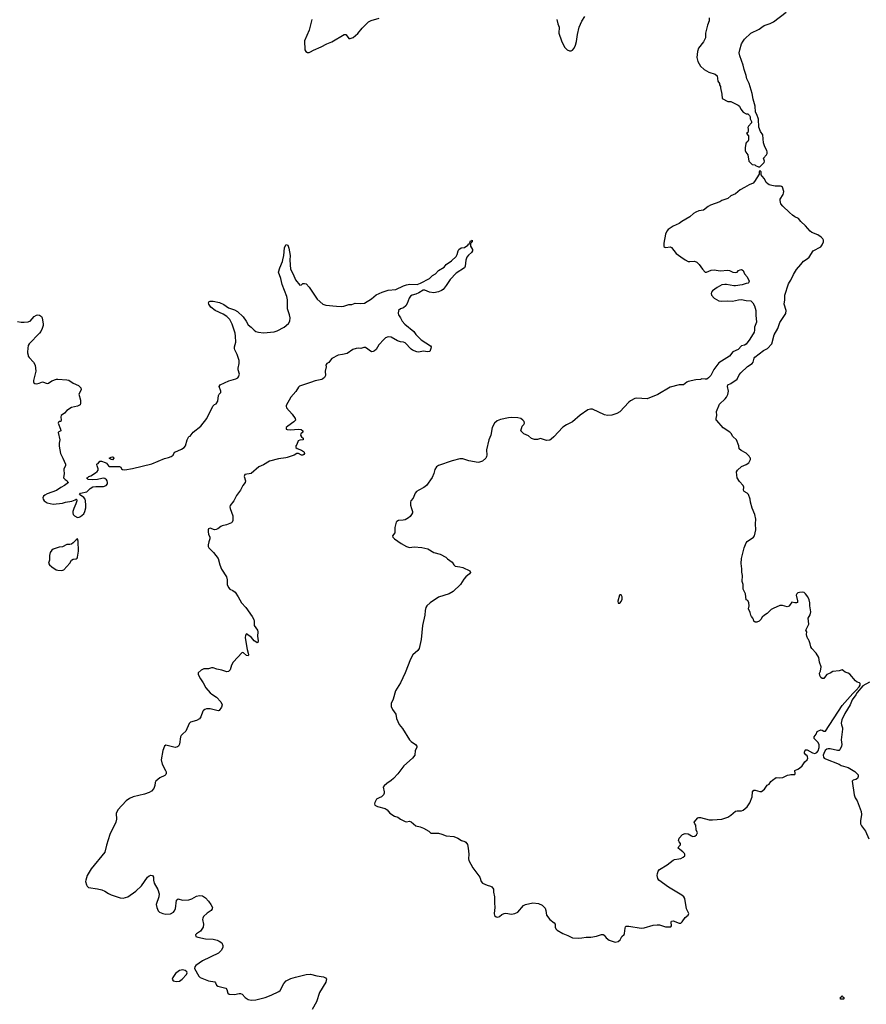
# Model space of a CAD drawing. Header units: inches. Extents: x 1771465 to 1971076, y 472029 to 643563.
# Tile 23 of 127: x 1869890 to 1881008, y 512819 to 525746. Entities that reach past the tile are written whole.
import ezdxf

# ---------------------------------------------------------------- set-up
doc = ezdxf.new("R2010")
doc.units = ezdxf.units.IN
doc.header["$MEASUREMENT"] = 0
for name, color, linetype in [('B8562', 7, 'Continuous'), ('B8571', 7, 'Continuous'), ('B8572', 7, 'Continuous'), ('B8581', 7, 'Continuous'), ('B8582', 7, 'Continuous')]:
    doc.layers.add(name, color=color, linetype=linetype)

msp = doc.modelspace()

# ---------------------------------------------------------------- linework, layer by layer
at = {"layer": 'B8562', "color": 6, "elevation": 400}
for points in [[(1869863, 521783), (1869910, 521775), (1869950, 521775), (1870000, 521781)], [(1870000, 521458), (1869997, 521443), (1869992, 521372), (1870000, 521340)]]:
    msp.add_lwpolyline(points, dxfattribs=at)
at = {"layer": 'B8571', "color": 6}
for points, elevation in [([(1870453, 520000), (1870458, 519990), (1870490, 519910), (1870490, 519890), (1870470, 519850), (1870468, 519832), (1870472, 519790), (1870465, 519730), (1870487, 519707), (1870511, 519690), (1870518, 519678), (1870531, 519670), (1870479, 519630), (1870430, 519605), (1870374, 519566), (1870250, 519520), (1870218, 519502), (1870204, 519490), (1870193, 519470), (1870196, 519450), (1870211, 519430), (1870250, 519403), (1870330, 519386), (1870450, 519399), (1870490, 519410), (1870575, 519425), (1870620, 519440), (1870630, 519451), (1870634, 519450), (1870638, 519430), (1870626, 519390), (1870599, 519330), (1870588, 519290), (1870588, 519270), (1870591, 519250), (1870611, 519230), (1870650, 519211), (1870670, 519214), (1870690, 519224), (1870730, 519258), (1870746, 519290), (1870757, 519337), (1870760, 519370), (1870756, 519430), (1870748, 519450), (1870730, 519471), (1870674, 519510), (1870689, 519530), (1870771, 519549), (1870816, 519590), (1870850, 519611), (1870890, 519619), (1870990, 519616), (1871027, 519630), (1871043, 519650), (1871044, 519670), (1871039, 519690), (1871030, 519706), (1871010, 519721), (1870990, 519726), (1870970, 519724), (1870910, 519708), (1870850, 519704), (1870788, 519710), (1870769, 519730), (1870784, 519736), (1870797, 519750), (1870822, 519758), (1870885, 519795), (1870908, 519812), (1870920, 519830), (1870922, 519850), (1870905, 519890), (1870904, 519904), (1870898, 519910), (1870919, 519921), (1870942, 519950), (1870962, 519950), (1871013, 519933), (1871030, 519922), (1871054, 519890), (1871070, 519881), (1871199, 519879), (1871217, 519870), (1871228, 519848), (1871240, 519840), (1871270, 519836), (1871370, 519852), (1871625, 519915), (1871790, 519984), (1871845, 520000)], 400), ([(1873404, 520000), (1873386, 519994), (1873290, 519979), (1873172, 519948), (1873090, 519903), (1873030, 519876), (1872931, 519789), (1872846, 519774), (1872837, 519750), (1872853, 519690), (1872849, 519670), (1872819, 519630), (1872790, 519570), (1872739, 519501), (1872702, 519430), (1872654, 519366), (1872650, 519350), (1872654, 519330), (1872687, 519230), (1872687, 519170), (1872682, 519150), (1872670, 519140), (1872606, 519114), (1872550, 519101), (1872530, 519092), (1872490, 519062), (1872470, 519054), (1872450, 519050), (1872390, 519072), (1872370, 519061), (1872365, 519050), (1872363, 519023), (1872369, 518990), (1872386, 518950), (1872388, 518930), (1872372, 518890), (1872365, 518850), (1872366, 518830), (1872375, 518810), (1872433, 518750), (1872494, 518670), (1872518, 518590), (1872542, 518530), (1872606, 518430), (1872613, 518390), (1872615, 518330), (1872630, 518290), (1872650, 518268), (1872690, 518250), (1872718, 518230), (1872759, 518170), (1872801, 518090), (1872858, 518030), (1872943, 517910), (1872963, 517870), (1872968, 517850), (1872971, 517790), (1873011, 517730), (1873018, 517710), (1873014, 517650), (1873022, 517590), (1873017, 517570), (1873010, 517563), (1872990, 517576), (1872970, 517591), (1872933, 517633), (1872870, 517683), (1872855, 517665), (1872850, 517630), (1872878, 517478), (1872892, 517428), (1872894, 517406), (1872890, 517393), (1872870, 517400), (1872830, 517435), (1872810, 517438), (1872694, 517310), (1872672, 517270), (1872652, 517208), (1872630, 517187), (1872610, 517182), (1872545, 517205), (1872479, 517219), (1872430, 517236), (1872410, 517236), (1872370, 517225), (1872310, 517222), (1872275, 517205), (1872235, 517170), (1872235, 517150), (1872263, 517090), (1872301, 517041), (1872333, 516973), (1872390, 516910), (1872412, 516890), (1872474, 516850), (1872533, 516790), (1872548, 516750), (1872540, 516720), (1872510, 516674), (1872494, 516670), (1872390, 516700), (1872343, 516697), (1872320, 516690), (1872302, 516678), (1872293, 516667), (1872270, 516594), (1872250, 516567), (1872210, 516543), (1872135, 516525), (1872115, 516505), (1872070, 516407), (1872030, 516372), (1872010, 516346), (1872003, 516330), (1871987, 516233), (1871975, 516210), (1871962, 516198), (1871930, 516190), (1871810, 516221), (1871790, 516210), (1871769, 516150), (1871749, 516030), (1871760, 515970), (1871805, 515890), (1871812, 515870), (1871815, 515850), (1871810, 515837), (1871797, 515823), (1871728, 515792), (1871678, 515750), (1871668, 515730), (1871665, 515690), (1871653, 515650), (1871622, 515618), (1871590, 515600), (1871530, 515578), (1871379, 515541), (1871330, 515520), (1871290, 515490), (1871178, 515370), (1871156, 515324), (1871160, 515250), (1871154, 515210), (1871073, 515050), (1871030, 514910), (1871010, 514817), (1870830, 514599), (1870778, 514510), (1870757, 514450), (1870756, 514430), (1870767, 514387), (1870774, 514370), (1870792, 514352), (1870910, 514335), (1870970, 514320), (1871006, 514306), (1871054, 514274), (1871090, 514255), (1871210, 514216), (1871250, 514213), (1871310, 514229), (1871415, 514305), (1871488, 514372), (1871570, 514486), (1871590, 514504), (1871610, 514514), (1871632, 514512), (1871648, 514490), (1871649, 514450), (1871656, 514410), (1871705, 514325), (1871722, 514270), (1871719, 514230), (1871682, 514130), (1871689, 514090), (1871710, 514048), (1871725, 514030), (1871770, 514010), (1871810, 514001), (1871870, 514008), (1871910, 514028), (1871920, 514040), (1871935, 514070), (1871950, 514187), (1871970, 514203), (1872028, 514188), (1872110, 514190), (1872150, 514202), (1872210, 514237), (1872250, 514249), (1872290, 514241), (1872330, 514218), (1872370, 514174), (1872400, 514130), (1872420, 514090), (1872419, 514070), (1872403, 514050), (1872350, 514016), (1872305, 513970), (1872295, 513950), (1872292, 513930), (1872302, 513870), (1872298, 513830), (1872262, 513778), (1872210, 513745), (1872199, 513730), (1872203, 513710), (1872230, 513698), (1872330, 513677), (1872430, 513674), (1872481, 513661), (1872509, 513649), (1872544, 513624), (1872559, 513590), (1872556, 513570), (1872538, 513530), (1872499, 513490), (1872289, 513390), (1872204, 513330), (1872190, 513310), (1872185, 513290), (1872241, 513190), (1872259, 513170), (1872370, 513126), (1872452, 513112), (1872462, 513102), (1872476, 513070), (1872490, 513059), (1872595, 513030), (1872612, 513012), (1872624, 512964), (1872639, 512950), (1872710, 512949), (1872770, 512960), (1872790, 512959), (1872810, 512950), (1872849, 512909), (1872890, 512881), (1872930, 512873), (1872990, 512878), (1873112, 512908), (1873190, 512939), (1873292, 512988), (1873310, 513002), (1873359, 513090), (1873390, 513126), (1873450, 513157), (1873510, 513175), (1873652, 513210), (1873710, 513214), (1873790, 513192), (1873878, 513178), (1873907, 513167), (1873917, 513150), (1873916, 513130), (1873908, 513110), (1873826, 512974), (1873789, 512850), (1873729, 512750)], 400), ([(1871122, 520000), (1871127, 519990), (1871110, 519968), (1871090, 519973), (1871066, 519990), (1871084, 520000)], 400), ([(1876017, 520000), (1876011, 519989), (1875966, 519950), (1875930, 519935), (1875910, 519934), (1875790, 519954), (1875710, 519982), (1875670, 519979), (1875570, 519954), (1875390, 519891), (1875364, 519876), (1875340, 519840), (1875327, 519790), (1875305, 519735), (1875233, 519630), (1875197, 519603), (1875130, 519571), (1875102, 519550), (1875084, 519530), (1875057, 519463), (1875028, 519430), (1875020, 519410), (1875022, 519370), (1875033, 519330), (1875050, 519290), (1875049, 519270), (1875036, 519250), (1875017, 519223), (1874995, 519205), (1874950, 519179), (1874927, 519173), (1874866, 519170), (1874841, 519159), (1874833, 519147), (1874818, 519078), (1874816, 519010), (1874787, 518970), (1874790, 518950), (1874810, 518930), (1874899, 518870), (1874970, 518829), (1875010, 518815), (1875070, 518825), (1875170, 518817), (1875250, 518799), (1875330, 518750), (1875410, 518727), (1875488, 518690), (1875510, 518666), (1875570, 518623), (1875590, 518587), (1875607, 518570), (1875670, 518564), (1875710, 518552), (1875802, 518510), (1875810, 518490), (1875796, 518470), (1875749, 518431), (1875721, 518399), (1875680, 518330), (1875582, 518238), (1875531, 518210), (1875390, 518163), (1875279, 518090), (1875236, 518050), (1875224, 518030), (1875214, 517990), (1875210, 517930), (1875178, 517790), (1875163, 517610), (1875134, 517490), (1875117, 517463), (1875053, 517407), (1875020, 517350), (1874954, 517170), (1874890, 517038), (1874825, 516935), (1874793, 516827), (1874768, 516770), (1874766, 516750), (1874768, 516730), (1874785, 516690), (1874828, 516628), (1874839, 516570), (1874873, 516493), (1874918, 516438), (1875009, 516289), (1875030, 516269), (1875088, 516230), (1875104, 516210), (1875106, 516190), (1875083, 516150), (1875080, 516090), (1875047, 516050), (1874935, 515950), (1874856, 515844), (1874798, 515782), (1874770, 515756), (1874710, 515718), (1874674, 515686), (1874663, 515670), (1874676, 515610), (1874676, 515590), (1874669, 515571), (1874639, 515541), (1874609, 515530), (1874577, 515510), (1874552, 515470), (1874549, 515450), (1874555, 515435), (1874590, 515415), (1874690, 515388), (1874714, 515370), (1874749, 515329), (1874810, 515288), (1874857, 515277), (1874891, 515250), (1874950, 515217), (1874970, 515213), (1875010, 515222), (1875030, 515215), (1875090, 515161), (1875150, 515147), (1875194, 515130), (1875264, 515090), (1875290, 515064), (1875390, 515065), (1875434, 515054), (1875490, 515029), (1875590, 515024), (1875642, 515002), (1875690, 514968), (1875736, 514956), (1875750, 514948), (1875770, 514919), (1875780, 514870), (1875790, 514790), (1875784, 514730), (1875786, 514706), (1875839, 514610), (1875932, 514490), (1875952, 514430), (1875969, 514409), (1876030, 514382), (1876071, 514370), (1876090, 514359), (1876110, 514331), (1876112, 514290), (1876124, 514230), (1876125, 514150), (1876130, 514090), (1876120, 514010), (1876125, 513985), (1876147, 513967), (1876170, 513963), (1876190, 513972), (1876221, 513999), (1876250, 514013), (1876274, 514014), (1876350, 514000), (1876393, 514010), (1876430, 514030), (1876505, 514115), (1876530, 514131), (1876630, 514149), (1876704, 514144), (1876750, 514119), (1876790, 514079), (1876801, 514050), (1876808, 513990), (1876850, 513930), (1876910, 513890), (1876922, 513870), (1876921, 513830), (1876929, 513809), (1876950, 513790), (1877021, 513750), (1877090, 513724), (1877150, 513693), (1877231, 513689), (1877270, 513690), (1877330, 513701), (1877390, 513698), (1877465, 513715), (1877530, 513737), (1877550, 513737), (1877567, 513727), (1877591, 513690), (1877630, 513662), (1877710, 513633), (1877750, 513644), (1877775, 513665), (1877799, 513710), (1877826, 513734), (1877833, 513750), (1877840, 513820), (1877845, 513835), (1877856, 513844), (1877890, 513845), (1878050, 513817), (1878090, 513823), (1878210, 513858), (1878262, 513862), (1878290, 513860), (1878370, 513837), (1878426, 513834), (1878442, 513838), (1878451, 513849), (1878445, 513895), (1878448, 513912), (1878470, 513915), (1878550, 513885), (1878570, 513885), (1878590, 513903), (1878630, 513960), (1878669, 513990), (1878677, 514010), (1878647, 514070), (1878623, 514210), (1878610, 514230), (1878584, 514250), (1878410, 514356), (1878283, 514450), (1878269, 514470), (1878263, 514510), (1878265, 514535), (1878275, 514565), (1878294, 514590), (1878392, 514648), (1878470, 514712), (1878490, 514722), (1878547, 514727), (1878570, 514735), (1878601, 514750), (1878623, 514770), (1878626, 514790), (1878620, 514800), (1878600, 514820), (1878557, 514850), (1878537, 514870), (1878544, 514890), (1878566, 514914), (1878566, 514930), (1878550, 514950), (1878540, 514970), (1878550, 515000), (1878594, 515050), (1878630, 515063), (1878670, 515057), (1878710, 515030), (1878730, 515023), (1878754, 515026), (1878776, 515044), (1878790, 515070), (1878772, 515110), (1878769, 515170), (1878754, 515190), (1878749, 515209), (1878794, 515266), (1878810, 515272), (1878830, 515272), (1878942, 515242), (1878990, 515239), (1879110, 515250), (1879190, 515275), (1879230, 515302), (1879290, 515355), (1879310, 515359), (1879370, 515358), (1879392, 515368), (1879444, 515410), (1879477, 515463), (1879510, 515544), (1879513, 515610), (1879530, 515629), (1879550, 515630), (1879610, 515612), (1879630, 515613), (1879670, 515645), (1879704, 515696), (1879730, 515710), (1879756, 515744), (1879778, 515762), (1879825, 515795), (1879870, 515791), (1879910, 515796), (1879972, 515828), (1880000, 515833)], 500), ([(1880000, 518056), (1879993, 518047), (1879970, 518036), (1879907, 518053), (1879870, 518055), (1879783, 518017), (1879759, 518001), (1879705, 517950), (1879672, 517930), (1879640, 517900), (1879622, 517870), (1879602, 517850), (1879570, 517835), (1879550, 517838), (1879530, 517848), (1879528, 517870), (1879518, 517890), (1879498, 517910), (1879490, 517926), (1879482, 517962), (1879462, 518010), (1879469, 518050), (1879465, 518090), (1879450, 518119), (1879429, 518129), (1879421, 518210), (1879389, 518270), (1879389, 518330), (1879376, 518370), (1879382, 518450), (1879373, 518493), (1879374, 518534), (1879364, 518604), (1879370, 518670), (1879405, 518810), (1879430, 518876), (1879444, 518896), (1879527, 518950), (1879541, 518970), (1879556, 519050), (1879552, 519128), (1879556, 519190), (1879544, 519250), (1879511, 519331), (1879486, 519410), (1879481, 519450), (1879459, 519510), (1879445, 519530), (1879402, 519550), (1879396, 519570), (1879398, 519610), (1879390, 519630), (1879342, 519682), (1879313, 519730), (1879306, 519766), (1879305, 519810), (1879318, 519830), (1879370, 519878), (1879430, 519905), (1879463, 519930), (1879487, 519970), (1879487, 519990), (1879480, 520000)], 500)]:
    msp.add_lwpolyline(points, dxfattribs=dict(at, elevation=elevation))
for points, elevation in [([(1870650, 518928), (1870630, 518917), (1870590, 518876), (1870570, 518862), (1870550, 518856), (1870510, 518857), (1870453, 518827), (1870410, 518821), (1870330, 518795), (1870310, 518781), (1870290, 518750), (1870279, 518710), (1870281, 518650), (1870270, 518610), (1870280, 518590), (1870310, 518564), (1870370, 518525), (1870390, 518517), (1870445, 518515), (1870470, 518521), (1870548, 518612), (1870570, 518651), (1870590, 518664), (1870632, 518668), (1870643, 518677), (1870650, 518690), (1870664, 518770), (1870659, 518899)], 400), ([(1877790, 518196), (1877770, 518196), (1877766, 518190), (1877745, 518110), (1877750, 518087), (1877770, 518087), (1877790, 518107), (1877802, 518138), (1877803, 518170)], 600), ([(1872030, 513270), (1871990, 513261), (1871970, 513251), (1871937, 513223), (1871900, 513170), (1871894, 513150), (1871907, 513127), (1871950, 513117), (1871990, 513124), (1872025, 513150), (1872080, 513210), (1872088, 513230), (1872085, 513245), (1872063, 513263)], 400)]:
    msp.add_lwpolyline(points, close=True, dxfattribs=dict(at, elevation=elevation))
at = {"layer": 'B8572', "color": 6}
for points, elevation in [([(1873726, 525750), (1873690, 525610), (1873630, 525470), (1873635, 525350), (1873646, 525330), (1873670, 525315), (1873690, 525315), (1873710, 525323), (1873750, 525347), (1873850, 525388), (1873925, 525430), (1873990, 525457), (1874150, 525551), (1874171, 525551), (1874190, 525531), (1874210, 525501), (1874230, 525499), (1874270, 525513), (1874330, 525563), (1874386, 525634), (1874470, 525717), (1874504, 525736), (1874610, 525767)], 500), ([(1876944, 525750), (1876957, 525690), (1876974, 525650), (1876970, 525570), (1877003, 525470), (1877030, 525410), (1877050, 525381), (1877079, 525350), (1877110, 525335), (1877130, 525335), (1877150, 525345), (1877170, 525371), (1877189, 525411), (1877202, 525458), (1877215, 525550), (1877237, 525650), (1877270, 525725), (1877310, 525788)], 500), ([(1878945, 525770), (1878945, 525730), (1878924, 525676), (1878895, 525570), (1878894, 525510), (1878887, 525490), (1878870, 525457), (1878804, 525370), (1878791, 525330), (1878784, 525250), (1878796, 525196), (1878830, 525135), (1878879, 525090), (1878939, 525059), (1879022, 525030), (1879051, 525010), (1879058, 524938), (1879082, 524910), (1879082, 524890), (1879091, 524870), (1879091, 524850), (1879111, 524770), (1879114, 524710), (1879190, 524672), (1879230, 524672), (1879325, 524625), (1879342, 524610), (1879361, 524570), (1879390, 524531), (1879430, 524511), (1879454, 524510), (1879474, 524490), (1879482, 524470), (1879484, 524444), (1879498, 524410), (1879498, 524390), (1879462, 524350), (1879452, 524330), (1879458, 524310), (1879457, 524283), (1879450, 524266), (1879434, 524250), (1879460, 524220), (1879462, 524170), (1879450, 524146), (1879432, 524128), (1879425, 524115), (1879418, 524070), (1879418, 524030), (1879426, 524006), (1879451, 523971), (1879467, 523890), (1879485, 523865), (1879510, 523846), (1879542, 523842), (1879554, 523830), (1879590, 523814), (1879610, 523814), (1879668, 523870), (1879669, 523890), (1879659, 523930), (1879699, 523970), (1879706, 523990), (1879705, 524010), (1879701, 524030), (1879677, 524077), (1879659, 524130), (1879650, 524235), (1879620, 524280), (1879597, 524337), (1879590, 524438), (1879570, 524502), (1879552, 524532), (1879550, 524610), (1879522, 524702), (1879510, 524777), (1879468, 524910), (1879438, 524970), (1879430, 525012), (1879402, 525090), (1879391, 525150), (1879346, 525270), (1879340, 525310), (1879345, 525350), (1879370, 525430), (1879390, 525466), (1879410, 525490), (1879493, 525567), (1879600, 525620), (1879635, 525650), (1879667, 525670), (1879745, 525695), (1879790, 525717), (1879956, 525844)], 500), ([(1880000, 523215), (1879910, 523298), (1879887, 523330), (1879875, 523370), (1879878, 523390), (1879914, 523450), (1879921, 523470), (1879924, 523490), (1879906, 523546), (1879895, 523555), (1879879, 523559), (1879810, 523561), (1879767, 523567), (1879730, 523579), (1879714, 523590), (1879694, 523610), (1879670, 523658), (1879638, 523690), (1879626, 523710), (1879626, 523750), (1879610, 523766), (1879602, 523750), (1879600, 523720), (1879540, 523620), (1879521, 523599), (1879470, 523579), (1879410, 523541), (1879350, 523513), (1879290, 523460), (1879230, 523432), (1879190, 523400), (1879110, 523371), (1879084, 523356), (1878963, 523310), (1878930, 523292), (1878870, 523247), (1878810, 523235), (1878770, 523218), (1878740, 523200), (1878690, 523156), (1878584, 523096), (1878550, 523070), (1878470, 523035), (1878407, 522993), (1878389, 522971), (1878370, 522930), (1878350, 522810), (1878350, 522770), (1878361, 522761), (1878376, 522756), (1878430, 522762), (1878450, 522757), (1878510, 522675), (1878574, 522634), (1878630, 522591), (1878670, 522573), (1878690, 522570), (1878750, 522575), (1878784, 522564), (1878812, 522532), (1878855, 522470), (1878890, 522433), (1878910, 522429), (1878970, 522457), (1879010, 522462), (1879090, 522447), (1879190, 522456), (1879210, 522453), (1879253, 522433), (1879290, 522425), (1879310, 522431), (1879328, 522452), (1879350, 522463), (1879370, 522467), (1879390, 522451), (1879407, 522410), (1879441, 522370), (1879471, 522311), (1879462, 522290), (1879455, 522285), (1879430, 522282), (1879376, 522264), (1879290, 522250), (1879270, 522250), (1879170, 522268), (1879150, 522270), (1879110, 522264), (1879051, 522230), (1878990, 522187), (1878974, 522170), (1878969, 522150), (1878975, 522130), (1879009, 522089), (1879070, 522055), (1879110, 522050), (1879190, 522056), (1879250, 522052), (1879330, 522070), (1879370, 522074), (1879430, 522059), (1879490, 522053), (1879518, 522030), (1879539, 521990), (1879558, 521930), (1879555, 521865), (1879567, 521773), (1879539, 521710), (1879540, 521670), (1879536, 521644), (1879477, 521550), (1879430, 521486), (1879410, 521473), (1879370, 521462), (1879323, 521417), (1879256, 521384), (1879210, 521330), (1879070, 521241), (1879005, 521155), (1878964, 521076), (1878937, 521043), (1878913, 521027), (1878890, 521025), (1878848, 521032), (1878830, 521024), (1878770, 521018), (1878670, 520996), (1878650, 520988), (1878609, 520951), (1878550, 520950), (1878430, 520920), (1878270, 520827), (1878130, 520770), (1877990, 520777), (1877970, 520773), (1877910, 520741), (1877890, 520726), (1877770, 520598), (1877730, 520577), (1877665, 520555), (1877610, 520550), (1877570, 520556), (1877410, 520631), (1877386, 520634), (1877350, 520624), (1877250, 520552), (1877150, 520466), (1877070, 520428), (1877023, 520397), (1876905, 520270), (1876870, 520237), (1876850, 520225), (1876810, 520222), (1876730, 520247), (1876690, 520233), (1876650, 520233), (1876610, 520249), (1876570, 520284), (1876509, 520310), (1876469, 520350), (1876490, 520410), (1876511, 520429), (1876518, 520450), (1876514, 520470), (1876498, 520490), (1876470, 520511), (1876430, 520520), (1876350, 520522), (1876310, 520519), (1876205, 520495), (1876162, 520478), (1876127, 520450), (1876096, 520390), (1876076, 520290), (1876052, 520230), (1876022, 520098), (1876025, 520030), (1876022, 520010), (1876017, 520000)], 500), ([(1871845, 520000), (1871881, 520010), (1871904, 520030), (1871912, 520050), (1871929, 520070), (1872014, 520106), (1872051, 520129), (1872067, 520153), (1872090, 520231), (1872110, 520275), (1872130, 520278), (1872168, 520332), (1872267, 520410), (1872347, 520510), (1872427, 520670), (1872450, 520693), (1872470, 520702), (1872490, 520738), (1872500, 520810), (1872510, 520830), (1872530, 520850), (1872531, 520870), (1872511, 520930), (1872522, 520950), (1872636, 521004), (1872730, 521030), (1872755, 521045), (1872765, 521055), (1872777, 521090), (1872759, 521150), (1872758, 521170), (1872771, 521230), (1872772, 521270), (1872746, 521350), (1872715, 521410), (1872709, 521430), (1872709, 521451), (1872729, 521510), (1872724, 521590), (1872718, 521630), (1872682, 521750), (1872648, 521808), (1872610, 521847), (1872560, 521880), (1872456, 521930), (1872402, 521970), (1872375, 522010), (1872370, 522030), (1872376, 522044), (1872390, 522050), (1872430, 522049), (1872512, 522032), (1872570, 522006), (1872630, 521963), (1872710, 521935), (1872750, 521913), (1872824, 521844), (1872863, 521790), (1872890, 521738), (1872930, 521710), (1872970, 521668), (1872993, 521653), (1873024, 521644), (1873090, 521635), (1873230, 521649), (1873270, 521659), (1873363, 521710), (1873421, 521759), (1873438, 521790), (1873442, 521830), (1873433, 521873), (1873407, 521950), (1873408, 522068), (1873397, 522110), (1873336, 522270), (1873317, 522350), (1873290, 522430), (1873304, 522490), (1873340, 522570), (1873346, 522594), (1873358, 522650), (1873366, 522750), (1873370, 522764), (1873390, 522794), (1873410, 522786), (1873425, 522745), (1873440, 522650), (1873437, 522590), (1873448, 522470), (1873483, 522403), (1873510, 522331), (1873570, 522262), (1873590, 522264), (1873610, 522281), (1873630, 522283), (1873650, 522277), (1873690, 522233), (1873795, 522075), (1873870, 522012), (1873910, 521999), (1874050, 521983), (1874110, 521980), (1874146, 521986), (1874210, 522007), (1874250, 522007), (1874296, 522024), (1874370, 522019), (1874416, 522024), (1874510, 522079), (1874570, 522134), (1874649, 522170), (1874730, 522193), (1874830, 522203), (1874929, 522251), (1874970, 522265), (1875012, 522272), (1875109, 522269), (1875153, 522287), (1875270, 522350), (1875310, 522386), (1875352, 522408), (1875388, 522452), (1875464, 522496), (1875489, 522531), (1875560, 522580), (1875621, 522639), (1875636, 522664), (1875646, 522710), (1875657, 522730), (1875689, 522750), (1875730, 522757), (1875776, 522784), (1875790, 522805), (1875796, 522804), (1875806, 522810), (1875803, 522823), (1875810, 522842), (1875818, 522842), (1875831, 522851), (1875831, 522830), (1875812, 522808), (1875812, 522772), (1875836, 522730), (1875835, 522710), (1875823, 522690), (1875784, 522656), (1875763, 522630), (1875750, 522590), (1875742, 522510), (1875732, 522490), (1875621, 522419), (1875545, 522335), (1875490, 522254), (1875450, 522205), (1875430, 522190), (1875390, 522173), (1875330, 522162), (1875270, 522168), (1875210, 522193), (1875190, 522197), (1875130, 522159), (1875090, 522142), (1875042, 522130), (1875024, 522116), (1875006, 522090), (1874979, 522021), (1874959, 521990), (1874930, 521965), (1874890, 521950), (1874866, 521930), (1874860, 521890), (1874863, 521870), (1874892, 521832), (1874913, 521790), (1874947, 521750), (1875064, 521650), (1875093, 521613), (1875163, 521543), (1875284, 521464), (1875293, 521450), (1875290, 521430), (1875275, 521390), (1875250, 521384), (1875190, 521394), (1875130, 521383), (1875104, 521384), (1875050, 521405), (1875030, 521420), (1874950, 521503), (1874930, 521511), (1874890, 521516), (1874850, 521528), (1874770, 521577), (1874730, 521580), (1874692, 521568), (1874670, 521548), (1874605, 521475), (1874570, 521415), (1874550, 521397), (1874530, 521389), (1874510, 521387), (1874430, 521442), (1874410, 521443), (1874371, 521429), (1874333, 521433), (1874310, 521431), (1874264, 521416), (1874190, 521365), (1874130, 521350), (1874070, 521342), (1873990, 521298), (1873970, 521277), (1873950, 521247), (1873924, 521230), (1873908, 521210), (1873914, 521190), (1873902, 521130), (1873907, 521073), (1873892, 521048), (1873871, 521030), (1873856, 521024), (1873770, 521005), (1873710, 520981), (1873564, 520936), (1873550, 520922), (1873516, 520864), (1873450, 520788), (1873390, 520681), (1873387, 520670), (1873395, 520650), (1873470, 520566), (1873506, 520510), (1873510, 520490), (1873492, 520468), (1873411, 520410), (1873391, 520390), (1873387, 520370), (1873404, 520364), (1873442, 520362), (1873554, 520370), (1873584, 520364), (1873607, 520350), (1873606, 520330), (1873580, 520310), (1873579, 520290), (1873590, 520270), (1873611, 520250), (1873613, 520230), (1873570, 520226), (1873545, 520215), (1873530, 520170), (1873518, 520150), (1873518, 520130), (1873534, 520114), (1873592, 520092), (1873617, 520077), (1873624, 520070), (1873628, 520050), (1873622, 520038), (1873610, 520028), (1873590, 520030), (1873550, 520052), (1873530, 520049), (1873493, 520027), (1873404, 520000)], 400), ([(1879480, 520000), (1879470, 520017), (1879430, 520053), (1879364, 520090), (1879337, 520110), (1879332, 520152), (1879301, 520230), (1879255, 520275), (1879232, 520312), (1879214, 520330), (1879128, 520388), (1879043, 520483), (1879038, 520490), (1879037, 520510), (1879044, 520550), (1879040, 520600), (1879081, 520699), (1879156, 520770), (1879172, 520790), (1879190, 520826), (1879197, 520870), (1879187, 520930), (1879190, 520951), (1879230, 520971), (1879310, 521028), (1879336, 521084), (1879358, 521110), (1879449, 521191), (1879511, 521230), (1879524, 521250), (1879536, 521304), (1879544, 521316), (1879658, 521402), (1879710, 521429), (1879768, 521490), (1879798, 521610), (1879844, 521690), (1879874, 521770), (1879953, 521890), (1879954, 521930), (1879930, 522010), (1879937, 522070), (1879938, 522130), (1879984, 522276), (1880000, 522300)], 500), ([(1870000, 521781), (1870010, 521782), (1870027, 521790), (1870079, 521850), (1870110, 521868), (1870130, 521873), (1870150, 521868), (1870174, 521850), (1870187, 521830), (1870197, 521750), (1870198, 521730), (1870185, 521690), (1870167, 521650), (1870151, 521629), (1870012, 521490), (1870002, 521470), (1870000, 521458)], 400), ([(1870000, 521340), (1870003, 521330), (1870013, 521310), (1870072, 521250), (1870094, 521210), (1870100, 521130), (1870073, 521010), (1870071, 520990), (1870077, 520977), (1870090, 520968), (1870110, 520967), (1870146, 520974), (1870190, 520991), (1870250, 520971), (1870270, 520976), (1870310, 521004), (1870375, 521025), (1870390, 521028), (1870510, 521019), (1870533, 521013), (1870590, 520976), (1870663, 520943), (1870693, 520913), (1870696, 520890), (1870690, 520870), (1870667, 520830), (1870687, 520750), (1870690, 520710), (1870684, 520690), (1870650, 520672), (1870570, 520653), (1870510, 520613), (1870479, 520581), (1870435, 520550), (1870428, 520530), (1870434, 520486), (1870431, 520470), (1870410, 520469), (1870400, 520460), (1870396, 520450), (1870427, 520370), (1870431, 520350), (1870404, 520336), (1870394, 520326), (1870415, 520230), (1870408, 520188), (1870407, 520147), (1870427, 520050), (1870453, 520000)], 400), ([(1871084, 520000), (1871090, 520003), (1871110, 520005), (1871121, 520001), (1871122, 520000)], 400)]:
    msp.add_lwpolyline(points, dxfattribs=dict(at, elevation=elevation))
at = {"layer": 'B8581', "color": 6, "elevation": 500}
for points in [[(1880000, 515833), (1880016, 515836), (1880070, 515834), (1880074, 515850), (1880068, 515890), (1880110, 515904), (1880130, 515917), (1880166, 515950), (1880199, 516001), (1880231, 516030), (1880238, 516050), (1880235, 516070), (1880230, 516079), (1880212, 516092), (1880198, 516118), (1880197, 516130), (1880204, 516156), (1880210, 516161), (1880230, 516158), (1880300, 516120), (1880330, 516113), (1880357, 516123), (1880375, 516145), (1880390, 516190), (1880388, 516227), (1880375, 516255), (1880322, 516310), (1880325, 516330), (1880350, 516365), (1880361, 516399), (1880370, 516406), (1880410, 516421), (1880430, 516418), (1880450, 516405), (1880470, 516403), (1880690, 516740), (1880830, 516901), (1880876, 516944), (1880913, 516987), (1880925, 517010), (1880929, 517029), (1880920, 517040), (1880889, 517049), (1880864, 517064), (1880793, 517153), (1880770, 517167), (1880730, 517181), (1880710, 517199), (1880690, 517209), (1880650, 517199), (1880570, 517189), (1880535, 517165), (1880490, 517148), (1880470, 517128), (1880450, 517098), (1880430, 517095), (1880409, 517109), (1880397, 517137), (1880394, 517166), (1880406, 517194), (1880413, 517250), (1880392, 517312), (1880384, 517370), (1880351, 517431), (1880291, 517490), (1880278, 517510), (1880272, 517552), (1880259, 517590), (1880249, 517610), (1880239, 517619), (1880227, 517650), (1880224, 517676), (1880228, 517708), (1880215, 517730), (1880252, 517810), (1880244, 517890), (1880270, 517932), (1880278, 517970), (1880266, 518050), (1880267, 518090), (1880258, 518130), (1880239, 518170), (1880209, 518210), (1880190, 518224), (1880170, 518229), (1880130, 518227), (1880110, 518220), (1880097, 518210), (1880088, 518190), (1880105, 518115), (1880104, 518096), (1880091, 518089), (1880071, 518089), (1880030, 518099), (1880000, 518056)], [(1881050, 517049), (1880962, 516998), (1880888, 516912), (1880870, 516881), (1880822, 516818), (1880795, 516750), (1880724, 516636), (1880688, 516552), (1880678, 516510), (1880681, 516490), (1880697, 516450), (1880696, 516430), (1880676, 516290), (1880687, 516230), (1880683, 516210), (1880661, 516159), (1880651, 516149), (1880631, 516149), (1880534, 516174), (1880505, 516175), (1880490, 516170), (1880469, 516151), (1880448, 516112), (1880442, 516090), (1880445, 516065), (1880456, 516050), (1880470, 516040), (1880650, 515970), (1880676, 515956), (1880770, 515926), (1880855, 515875), (1880884, 515850), (1880899, 515830), (1880903, 515810), (1880890, 515784), (1880870, 515772), (1880837, 515763), (1880820, 515750), (1880847, 515570), (1880862, 515530), (1880889, 515490), (1880939, 515350), (1880943, 515310), (1880931, 515229), (1880932, 515190), (1880943, 515163), (1880998, 515090), (1881042, 514990)]]:
    msp.add_lwpolyline(points, dxfattribs=at)
at = {"layer": 'B8581', "color": 6, "elevation": 400}
msp.add_lwpolyline([(1880670, 512886), (1880670, 512914), (1880682, 512918), (1880690, 512934), (1880698, 512918), (1880714, 512910), (1880714, 512890), (1880710, 512886)], close=True, dxfattribs=at)
at = {"layer": 'B8582', "color": 6, "elevation": 500}
msp.add_lwpolyline([(1880000, 522300), (1880016, 522324), (1880050, 522401), (1880093, 522467), (1880146, 522534), (1880185, 522575), (1880232, 522608), (1880256, 522630), (1880309, 522710), (1880410, 522765), (1880430, 522791), (1880445, 522830), (1880444, 522850), (1880435, 522870), (1880416, 522890), (1880370, 522923), (1880292, 522950), (1880269, 522970), (1880210, 523041), (1880150, 523097), (1880116, 523136), (1880070, 523158), (1880039, 523179), (1880000, 523215)], dxfattribs=at)

doc.saveas('drawing.dxf')
